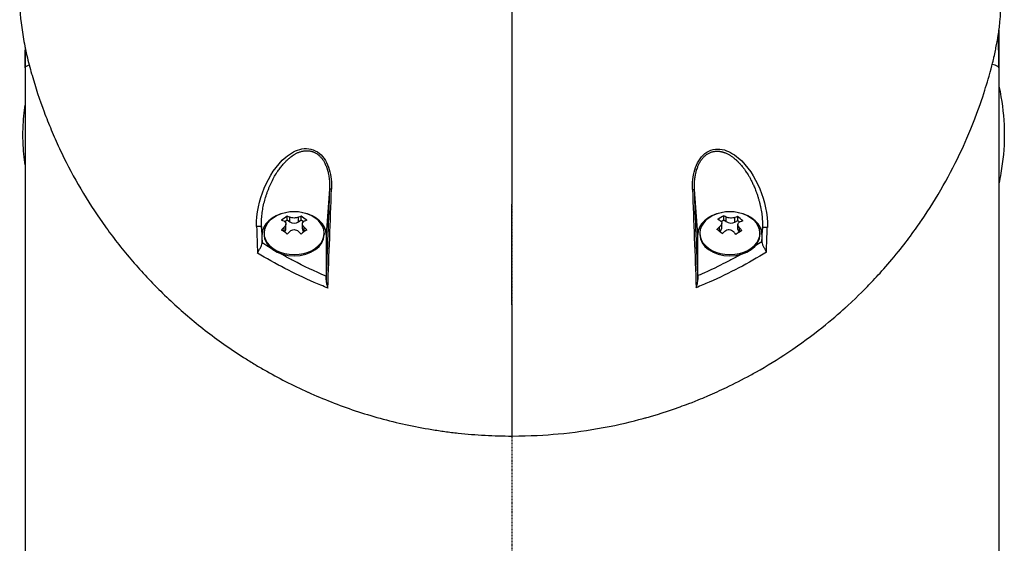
# Model space of a CAD drawing. Header units: millimetres. Extents: x 0 to 5219, y 0 to 2970.
# Tile 66 of 237: x 2716 to 2870, y 864 to 945. Entities that reach past the tile are written whole.
import ezdxf

# ---------------------------------------------------------------- set-up
doc = ezdxf.new("R2010")
doc.units = ezdxf.units.MM
doc.header["$LTSCALE"] = 0.2
doc.linetypes.add('CENTER2', pattern=[1.125, 0.75, -0.125, 0.125, -0.125])
doc.layers.add('02_Center Line', color=1, linetype='CENTER2')

# ---------------------------------------------------------------- blocks, each defined once
blk = doc.blocks.new('A$C04a8e599')
for p, q in [((76, 202.87), (76, 197)), ((-76, 200.2), (-76, 197)), ((-76, 197), (-76, 115.3)), ((76, 197), (76, 115.3)), ((-36, 181.62), (-36, 181.61)), ((-35.24, 182.46), (-35.24, 182.46)), ((36, 181.51), (36, 181.5)), ((-37.09, 180), (-37.08, 180)), ((-36.8, 180.49), (-36.79, 180.49)), ((-36.71, 180.63), (-36.71, 180.64)), ((-28.57, 180), (-28.57, 180)), ((-28.27, 180), (-28.27, 180)), ((28.28, 180), (28.28, 180)), ((28.58, 180), (28.59, 180)), ((36.71, 180.51), (36.71, 180.52)), ((36.72, 180.49), (36.72, 180.49)), ((37.01, 180), (37.02, 180)), ((-28.48, 178.06), (-29, 170.98)), ((29, 170.98), (28.48, 178)), ((-35.08, 173.25), (-35.08, 173.84)), ((-34.66, 172.96), (-34.66, 173.68)), ((-33.34, 172.96), (-33.34, 173.68)), ((-32.92, 173.25), (-32.92, 173.84)), ((33.07, 173.3), (33.07, 173.89)), ((33.45, 172.99), (33.45, 173.71)), ((34.78, 172.92), (34.78, 173.64)), ((35.22, 173.19), (35.22, 173.78)), ((-39, 170.98), (-39.09, 172.23)), ((-35.55, 171.42), (-35.55, 172.11)), ((-35.45, 172.99), (-35.08, 173.25)), ((-35.28, 171.86), (-35.28, 172.65)), ((-35.08, 173.25), (-34.66, 172.96)), ((-33.34, 172.96), (-32.92, 173.25)), ((-32.92, 173.25), (-32.55, 172.99)), ((-32.72, 171.86), (-32.72, 172.65)), ((-32.45, 171.42), (-32.45, 172.11)), ((32.4, 171.48), (32.4, 172.19)), ((32.63, 173.03), (33.07, 173.3)), ((32.73, 171.98), (32.73, 172.77)), ((33.07, 173.3), (33.45, 172.99)), ((34.78, 172.92), (35.22, 173.19)), ((35.22, 173.19), (35.53, 172.94)), ((35.27, 171.75), (35.27, 172.54)), ((-39, 169.68), (-39, 170.98)), ((-38.7, 171.18), (-38.7, 170.98)), ((-29.3, 171.18), (-29.3, 170.98)), ((-29, 170.98), (-29, 164.48)), ((29, 164.55), (29, 170.98)), ((29.3, 171.18), (29.3, 170.98)), ((32.39, 171.47), (32.4, 171.48)), ((35.5, 171.38), (35.5, 172.03)), ((38.7, 171.18), (38.7, 170.98)), ((39.08, 172.09), (39, 170.98)), ((39, 170.98), (39, 169.83)), ((-36, 165.99), (-36, 165.99)), ((-28.58, 167.03), (-28.58, 167.03)), ((28.58, 167.02), (28.58, 167.02)), ((36, 166.1), (36, 166.09)), ((-32, 164.02), (-32, 164.02)), ((-31.5, 163.79), (-31.5, 163.79)), ((-29.81, 163.06), (-29.81, 163.06)), ((29.78, 163.12), (29.78, 163.12)), ((31.4, 163.83), (31.4, 163.83)), ((32, 164.1), (32, 164.1)), ((0, 160.03), (0, 139.55))]:
    blk.add_line(p, q)
for centre, radius, start, end in [((0, 197), 76, 0, 3.6457), ((0, 197), 76, 177.7917, 180), ((-34, 168.44), 6.1, 64.3547, 115.6453), ((34, 168.44), 6.1, 64.3547, 115.6453)]:
    blk.add_arc(centre, radius, start, end)
for centre, major_axis, ratio, start_param, end_param in [((0, 197), (76, 0), 0.039474, 3.009799, 3.141593), ((0, 197), (76, 0), 0.039474, 0, 0.167479), ((37.04, 180.5), (0, -0.5), 0.669131, 6.201498, 6.218487), ((-65.6, -461.66), (40.63, 800.94), 0.010313, 5.606685, 5.638035), ((-27.98, 178.04), (-0.5, 0.018), 0.001055, 5.102146, 6.24617), ((27.98, 177.99), (0.5, 0.019), 0.000072, 5.106295, 6.24617), ((66.12, -468.38), (41.18, -809.41), 0.010376, 3.786947, 3.817733), ((-34, 171.18), (4.7, 0), 0.707107, 2.167258, 7.25752), ((-34, 170.98), (-5, 0), 0.707107, 4.977936, 6.283185), ((-35.52, 169.51), (-3.3, -4.66), 0.5, 3.986911, 4.206908), ((-33.56, 168.75), (-3.5, 4.95), 0.5, 5.589024, 5.69007), ((-34.44, 168.75), (-3.5, -4.95), 0.5, 3.734708, 3.835754), ((-32.48, 169.51), (-3.3, 4.66), 0.5, 5.21787, 5.437867), ((-34, 170.98), (5, 0), 0.707107, 0, 1.305249), ((-0.1, -1020.35), (-0.1, -1366.77), 0.000016, 2.613224, 2.634686), ((34, 171.18), (4.7, 0), 0.707107, 2.167258, 7.25752), ((34, 170.98), (-5, 0), 0.707107, 4.977936, 6.283185), ((32.59, 169.59), (-3.62, -4.42), 0.535163, 4.023484, 4.243481), ((34.47, 168.72), (-3.16, 5.18), 0.462169, 5.621405, 5.722452), ((33.59, 168.77), (-3.84, -4.69), 0.535163, 3.771281, 3.872328), ((35.63, 169.43), (-2.98, 4.87), 0.462169, 5.250251, 5.470249), ((34, 170.98), (5, 0), 0.707107, 0, 1.305249), ((-39.59, 172.21), (0.5, 0.018), 0.038586, 0.037043, 2.12174), ((-18.17, 149.07), (-23.04, 614.89), 0.033838, 1.531881, 1.538612), ((-15.61, 149.47), (-22.65, 611.28), 0.037007, 1.532183, 1.536415), ((-34.44, 168.12), (3.5, -4.95), 0.5, 2.447431, 2.548478), ((-34.44, 168.75), (-3.5, -4.95), 0.5, 4.358064, 4.459111), ((-34, 173.43), (-0.94, 0), 0.707107, 0.785398, 2.356194), ((-33.56, 168.12), (3.5, 4.95), 0.5, 0.593115, 0.694161), ((-33.56, 168.75), (-3.5, 4.95), 0.5, 4.965667, 5.066714), ((33.59, 168.77), (-3.84, -4.69), 0.535163, 4.394638, 4.495684), ((33.53, 168.15), (3.16, -5.18), 0.462169, 2.479813, 2.580859), ((34.16, 173.43), (-0.94, 0), 0.707107, 0.71234, 2.283136), ((34.41, 168.1), (3.84, 4.69), 0.535163, 0.629689, 0.730735), ((-34, 170.98), (4.7, 0), 0.707107, 3.141593, 6.283185), ((-35.52, 167.36), (3.3, -4.66), 0.5, 2.076277, 2.296275), ((-36.22, 171.86), (0.94, 0), 0.707107, 5.52303, 6.283185), ((-33.56, 168.12), (3.5, 4.95), 0.5, 1.216472, 1.317518), ((-34.44, 168.12), (3.5, -4.95), 0.5, 1.824075, 1.925121), ((-32.48, 167.36), (3.3, 4.66), 0.5, 0.845318, 1.065315), ((-31.78, 171.86), (-0.94, 0), 0.707107, 0, 0.760155), ((34, 170.98), (4.7, 0), 0.707107, 3.141593, 6.283185), ((32.37, 167.44), (2.98, -4.87), 0.462169, 2.108659, 2.328656), ((31.79, 171.98), (0.94, 0), 0.707107, 5.424728, 6.283185), ((34.41, 168.1), (3.84, 4.69), 0.535163, 1.253045, 1.354092), ((33.53, 168.15), (3.16, -5.18), 0.462169, 1.856456, 1.957502), ((35.41, 167.28), (3.62, 4.42), 0.535163, 0.881892, 1.101889), ((36.21, 171.75), (-0.94, 0), 0.707107, 0, 0.641923), ((34.47, 168.72), (-3.16, 5.18), 0.462169, 4.998049, 5.099095), ((15.36, 149.91), (-22.92, -618.36), 0.037007, 1.60432, 1.608052), ((39.58, 172.07), (-0.5, 0.018), 0.037229, 4.154598, 6.246144), ((17.86, 149.52), (-23.3, -622), 0.033968, 1.602132, 1.608346), ((-34, 161.79), (-6.7, 0), 0.707107, 5.080892, 5.081126), ((34, 161.79), (6.7, 0), 0.707107, 1.223939, 1.224274)]:
    blk.add_ellipse(centre, major_axis=major_axis, ratio=ratio, start_param=start_param, end_param=end_param)
for points in [[(0, 174.54), (0.02, 200.72), (0.04, 224.12), (0.06, 244.51)], [(75.86, 201.91), (75.95, 200.27), (76, 198.63), (76, 197)], [(-76, 197), (-76, 197.98), (-75.98, 198.97), (-75.95, 199.95)], [(-28.48, 178.06), (-28.65, 173.33), (-28.83, 168.61), (-29.01, 163.89)], [(29.01, 163.96), (28.83, 168.64), (28.65, 173.32), (28.48, 178)], [(-37.56, 168.81), (-38.21, 169.2), (-38.69, 169.49), (-39, 169.68)], [(39, 169.83), (38.66, 169.62), (38.31, 169.4), (37.96, 169.19)]]:
    blk.add_open_spline(points, degree=3)
for points, knots in [([(-74.55, 220.75), (-74.66, 220.38), (-74.78, 220), (-74.89, 219.63), (-74.92, 219.53), (-74.94, 219.44), (-74.97, 219.35), (-75.25, 218.4), (-75.5, 217.44), (-75.72, 216.49), (-75.95, 215.53), (-76.15, 214.57), (-76.31, 213.61), (-76.64, 211.69), (-76.82, 209.77), (-76.83, 207.85), (-76.83, 207.77), (-76.83, 207.69), (-76.83, 207.61), (-76.82, 205.67), (-76.63, 203.74), (-76.3, 201.81), (-76.14, 200.85), (-75.94, 199.88), (-75.72, 198.92), (-75.49, 197.95), (-75.24, 196.99), (-74.97, 196.03), (-74.95, 195.97), (-74.93, 195.91), (-74.91, 195.85), (-74.36, 193.93), (-73.74, 192.02), (-73.03, 190.13), (-72.67, 189.18), (-72.3, 188.24), (-71.9, 187.3), (-71.51, 186.36), (-71.1, 185.42), (-70.66, 184.49), (-70.64, 184.45), (-70.62, 184.4), (-70.6, 184.35), (-69.71, 182.48), (-68.74, 180.61), (-67.69, 178.78), (-66.63, 176.94), (-65.5, 175.14), (-64.27, 173.36), (-63.65, 172.47), (-63.02, 171.59), (-62.36, 170.71), (-61.7, 169.84), (-61.01, 168.97), (-60.3, 168.11), (-59.6, 167.25), (-58.87, 166.41), (-58.12, 165.57), (-57.36, 164.73), (-56.59, 163.91), (-55.79, 163.09), (-55.77, 163.07), (-55.76, 163.06), (-55.74, 163.04), (-54.94, 162.22), (-54.11, 161.42), (-53.26, 160.62), (-52.41, 159.83), (-51.54, 159.05), (-50.64, 158.28), (-49.74, 157.52), (-48.82, 156.77), (-47.87, 156.03), (-45.98, 154.56), (-43.99, 153.16), (-41.9, 151.82), (-41.37, 151.49), (-40.84, 151.16), (-40.31, 150.83), (-39.77, 150.51), (-39.23, 150.19), (-38.68, 149.88), (-36.5, 148.63), (-34.22, 147.46), (-31.85, 146.39), (-31.84, 146.39), (-31.84, 146.38), (-31.83, 146.38), (-30.64, 145.85), (-29.43, 145.34), (-28.2, 144.86), (-26.97, 144.38), (-25.73, 143.92), (-24.45, 143.5), (-23.18, 143.08), (-21.89, 142.68), (-20.58, 142.32), (-19.27, 141.96), (-17.94, 141.63), (-16.6, 141.34), (-15.26, 141.05), (-13.89, 140.79), (-12.52, 140.56), (-11.83, 140.45), (-11.15, 140.35), (-10.46, 140.26), (-9.77, 140.16), (-9.08, 140.08), (-8.38, 140), (-7, 139.85), (-5.61, 139.74), (-4.21, 139.66), (-2.81, 139.59), (-1.41, 139.55), (0, 139.55)], [0.116009, 0.116009, 0.116009, 0.116009, 0.1176445, 0.1176445, 0.1176445, 0.1180502, 0.1180502, 0.1180502, 0.1221943, 0.1221943, 0.1221943, 0.1263384, 0.1263384, 0.1263384, 0.1346266, 0.1346266, 0.1346266, 0.1349824, 0.1349824, 0.1349824, 0.143338, 0.143338, 0.143338, 0.1475158, 0.1475158, 0.1475158, 0.1516936, 0.1516936, 0.1516936, 0.1519551, 0.1519551, 0.1519551, 0.160293, 0.160293, 0.160293, 0.164462, 0.164462, 0.164462, 0.168631, 0.168631, 0.168631, 0.1688379, 0.1688379, 0.1688379, 0.1772635, 0.1772635, 0.1772635, 0.1856891, 0.1856891, 0.1856891, 0.1899019, 0.1899019, 0.1899019, 0.1941147, 0.1941147, 0.1941147, 0.1983275, 0.1983275, 0.1983275, 0.2025403, 0.2025403, 0.2025403, 0.2026348, 0.2026348, 0.2026348, 0.206856, 0.206856, 0.206856, 0.2110771, 0.2110771, 0.2110771, 0.2152983, 0.2152983, 0.2152983, 0.2237405, 0.2237405, 0.2237405, 0.2258511, 0.2258511, 0.2258511, 0.2279617, 0.2279617, 0.2279617, 0.2364039, 0.2364039, 0.2364039, 0.2364237, 0.2364237, 0.2364237, 0.240644, 0.240644, 0.240644, 0.2448644, 0.2448644, 0.2448644, 0.2490847, 0.2490847, 0.2490847, 0.253305, 0.253305, 0.253305, 0.2575358, 0.2575358, 0.2575358, 0.2596491, 0.2596491, 0.2596491, 0.2617623, 0.2617623, 0.2617623, 0.2659889, 0.2659889, 0.2659889, 0.2702154, 0.2702154, 0.2702154, 0.2702154]), ([(0, 139.55), (2.85, 139.55), (5.25, 139.7), (7.18, 139.88), (9.55, 140.1), (11.91, 140.43), (14.23, 140.86), (16.73, 141.32), (18.8, 141.83), (20.46, 142.28), (20.66, 142.34), (20.86, 142.39), (21.05, 142.44), (21.5, 142.57), (23.3, 143.04), (26.27, 144.12), (26.68, 144.27), (27.12, 144.43), (27.58, 144.6), (29.05, 145.16), (30.04, 145.59), (30.58, 145.82), (31.56, 146.24), (32.53, 146.68), (33.48, 147.14), (34.75, 147.75), (35.99, 148.38), (37.21, 149.05), (37.5, 149.21), (37.78, 149.36), (38.07, 149.53), (39.79, 150.49), (41.44, 151.51), (43.04, 152.57), (47.21, 155.35), (50.06, 157.79), (52.02, 159.56), (52.14, 159.67), (52.26, 159.78), (52.37, 159.88), (54.22, 161.58), (55.21, 162.61), (55.49, 162.9), (56.56, 164), (58.12, 165.66), (59.98, 167.93), (60.86, 169), (61.58, 169.94), (62.18, 170.75), (62.96, 171.8), (63.53, 172.62), (63.91, 173.18), (66.36, 176.75), (68.44, 180.44), (70.19, 184.21), (70.86, 185.67), (71.69, 187.57), (72.56, 189.91), (73.28, 191.85), (73.74, 193.32), (74.04, 194.31), (74.27, 195.05), (74.4, 195.51), (74.45, 195.7), (74.93, 197.38), (75.15, 198.36), (75.21, 198.63), (75.3, 198.99), (75.38, 199.35), (75.45, 199.71), (75.48, 199.84), (75.51, 199.97), (75.53, 200.1), (75.69, 200.87), (75.77, 201.36), (75.81, 201.57), (75.85, 201.79), (75.89, 202.03), (75.92, 202.29), (76.02, 202.92), (76.11, 203.67), (76.19, 204.54), (76.31, 205.89), (76.32, 206.88), (76.32, 207.51), (76.32, 208.16), (76.3, 209.14), (76.19, 210.47), (76.11, 211.39), (76.01, 212.13), (75.92, 212.7), (75.88, 212.98), (75.84, 213.23), (75.81, 213.42), (75.7, 214.04), (75.58, 214.66), (75.45, 215.28), (75.38, 215.65), (75.3, 216.01), (75.21, 216.37), (75.04, 217.12), (74.91, 217.61), (74.85, 217.83), (74.72, 218.31), (74.59, 218.8), (74.45, 219.29), (74.38, 219.56), (74.3, 219.82), (74.22, 220.09)], [-1, -1, -1, -1, -0.9732143, -0.9732143, -0.9732143, -0.9464286, -0.9464286, -0.9464286, -0.9225692, -0.9225692, -0.9225692, -0.9196429, -0.9196429, -0.9196429, -0.8961237, -0.8961237, -0.8961237, -0.8928571, -0.8928571, -0.8928571, -0.88, -0.88, -0.88, -0.8671429, -0.8671429, -0.8671429, -0.85, -0.85, -0.85, -0.8459299, -0.8459299, -0.8459299, -0.8214286, -0.8214286, -0.8214286, -0.7867787, -0.7867787, -0.7867787, -0.7846306, -0.7846306, -0.7846306, -0.75, -0.75, -0.75, -0.71875, -0.71875, -0.71875, -0.7052239, -0.7052239, -0.7052239, -0.6875, -0.6875, -0.6875, -0.625, -0.625, -0.625, -0.59375, -0.59375, -0.59375, -0.5758637, -0.5758637, -0.5758637, -0.5625, -0.5625, -0.5625, -0.546875, -0.546875, -0.546875, -0.5411757, -0.5411757, -0.5411757, -0.5390625, -0.5390625, -0.5390625, -0.53125, -0.53125, -0.53125, -0.5266987, -0.5266987, -0.5266987, -0.515625, -0.515625, -0.515625, -0.5, -0.5, -0.5, -0.484375, -0.484375, -0.484375, -0.4739987, -0.4739987, -0.4739987, -0.46875, -0.46875, -0.46875, -0.4588678, -0.4588678, -0.4588678, -0.453125, -0.453125, -0.453125, -0.4453125, -0.4453125, -0.4453125, -0.4375, -0.4375, -0.4375, -0.433244, -0.433244, -0.433244, -0.433244]), ([(76, 194.13), (76.11, 193.58), (76.22, 193.03), (76.31, 192.47), (76.64, 190.52), (76.82, 188.58), (76.83, 186.64), (76.83, 186.55), (76.83, 186.47), (76.83, 186.39), (76.82, 184.43), (76.63, 182.48), (76.3, 180.53), (76.21, 179.98), (76.11, 179.44), (76, 178.9)], [0.1239819, 0.1239819, 0.1239819, 0.1239819, 0.1263384, 0.1263384, 0.1263384, 0.13462656, 0.13462656, 0.13462656, 0.13498239, 0.13498239, 0.13498239, 0.14333798, 0.14333798, 0.14333798, 0.14566912, 0.14566912, 0.14566912, 0.14566912]), ([(-76, 181.84), (-76.07, 182.34), (-76.13, 182.91), (-76.19, 183.54), (-76.31, 184.88), (-76.32, 185.87), (-76.32, 186.5), (-76.32, 187.14), (-76.3, 188.13), (-76.19, 189.47), (-76.13, 190.13), (-76.06, 190.7), (-76, 191.18)], [-0.52372536, -0.52372536, -0.52372536, -0.52372536, -0.515625, -0.515625, -0.515625, -0.5, -0.5, -0.5, -0.484375, -0.484375, -0.484375, -0.47696103, -0.47696103, -0.47696103, -0.47696103]), ([(-39.85, 172.21), (-39.93, 174.29), (-39.44, 176.35), (-38.67, 178.21), (-37.89, 180.07), (-36.8, 181.8), (-35.3, 183.05), (-34.55, 183.67), (-33.7, 184.16), (-32.78, 184.33), (-31.85, 184.5), (-30.85, 184.29), (-30.08, 183.66), (-29.31, 183.04), (-28.81, 182.11), (-28.52, 181.12), (-28.22, 180.12), (-28.13, 179.09), (-28.17, 178.05)], [-1, -1, -1, -1, -0.75, -0.75, -0.75, -0.5, -0.5, -0.5, -0.375, -0.375, -0.375, -0.25, -0.25, -0.25, -0.125, -0.125, -0.125, 0, 0, 0, 0]), ([(28.17, 177.99), (28.13, 179.03), (28.23, 180.07), (28.52, 181.07), (28.82, 182.06), (29.33, 183), (30.1, 183.61), (30.87, 184.23), (31.88, 184.43), (32.8, 184.25), (33.72, 184.07), (34.57, 183.57), (35.31, 182.95), (36.79, 181.7), (37.89, 179.96), (38.66, 178.09), (39.44, 176.22), (39.92, 174.15), (39.85, 172.08)], [-1, -1, -1, -1, -0.875, -0.875, -0.875, -0.75, -0.75, -0.75, -0.625, -0.625, -0.625, -0.5, -0.5, -0.5, -0.25, -0.25, -0.25, 0, 0, 0, 0]), ([(-39.09, 172.23), (-39.1, 172.55), (-39.1, 173.2), (-39.02, 174.18), (-38.87, 175.14), (-38.66, 176.09), (-38.43, 176.86), (-38.23, 177.47), (-38.06, 177.92), (-37.89, 178.36), (-37.63, 178.94), (-37.29, 179.65), (-36.9, 180.34), (-36.52, 180.93), (-36.16, 181.43), (-35.8, 181.86), (-35.52, 182.17), (-35.33, 182.37), (-35.17, 182.52), (-35.06, 182.63), (-34.95, 182.73), (-34.82, 182.84), (-34.62, 183.01), (-34.44, 183.15), (-34.21, 183.31), (-33.97, 183.47), (-33.68, 183.63), (-33.41, 183.76), (-33.21, 183.84), (-33, 183.91), (-32.84, 183.95), (-32.72, 183.98), (-32.64, 184), (-32.52, 184.02), (-32.37, 184.04), (-32.22, 184.06), (-32.11, 184.06), (-32.05, 184.06), (-31.99, 184.06), (-31.95, 184.06), (-31.88, 184.06), (-31.76, 184.05), (-31.55, 184.02), (-31.34, 183.98), (-31.17, 183.93), (-31.05, 183.89), (-30.89, 183.83), (-30.73, 183.75), (-30.59, 183.67), (-30.48, 183.61), (-30.4, 183.55), (-30.33, 183.5), (-30.28, 183.46), (-30.23, 183.42), (-30.18, 183.38), (-30.12, 183.33), (-30.03, 183.24), (-29.91, 183.12), (-29.76, 182.96), (-29.64, 182.81), (-29.5, 182.6), (-29.3, 182.3), (-29.11, 181.91), (-28.96, 181.53), (-28.87, 181.27), (-28.8, 181.05), (-28.74, 180.83), (-28.67, 180.53), (-28.6, 180.16), (-28.54, 179.77), (-28.5, 179.37), (-28.46, 178.8), (-28.46, 178.36), (-28.48, 178.06)], [0, 0, 0, 0, 0.09755, 0.195364, 0.293553, 0.392049, 0.490631, 0.539857, 0.588967, 0.638036, 0.687243, 0.785873, 0.884538, 0.933822, 1.008822, 1.081176, 1.113601, 1.143537, 1.170992, 1.183791, 1.195972, 1.218472, 1.238473, 1.283423, 1.293407, 1.329481, 1.378961, 1.40356, 1.428073, 1.452518, 1.476923, 1.483207, 1.495736, 1.501978, 1.526778, 1.545207, 1.551317, 1.563485, 1.567497, 1.570553, 1.578207, 1.587912, 1.613451, 1.647115, 1.658519, 1.671664, 1.690388, 1.714701, 1.728974, 1.744675, 1.75307, 1.761833, 1.77097, 1.775681, 1.780486, 1.790347, 1.800537, 1.821922, 1.844682, 1.86886, 1.881499, 1.921664, 1.980666, 2.012563, 2.046031, 2.063338, 2.081006, 2.117316, 2.154984, 2.194087, 2.234709, 2.276933, 2.36647, 2.36647, 2.36647, 2.36647]), ([(28.48, 178), (28.47, 178.27), (28.47, 178.76), (28.51, 179.46), (28.58, 179.99), (28.65, 180.37), (28.7, 180.61), (28.76, 180.84), (28.83, 181.1), (28.92, 181.36), (29.02, 181.63), (29.16, 181.95), (29.31, 182.24), (29.48, 182.52), (29.62, 182.71), (29.77, 182.9), (29.9, 183.05), (30.01, 183.16), (30.1, 183.24), (30.18, 183.32), (30.28, 183.39), (30.37, 183.46), (30.49, 183.55), (30.66, 183.65), (30.86, 183.75), (31.07, 183.83), (31.28, 183.89), (31.5, 183.94), (31.68, 183.97), (31.81, 183.98), (31.94, 183.99), (32.13, 183.99), (32.32, 183.97), (32.49, 183.95), (32.59, 183.93), (32.66, 183.92), (32.73, 183.9), (32.82, 183.88), (32.93, 183.85), (33.03, 183.82), (33.13, 183.78), (33.27, 183.73), (33.43, 183.66), (33.7, 183.53), (34.02, 183.35), (34.33, 183.14), (34.57, 182.96), (34.75, 182.81), (34.89, 182.69), (35.01, 182.59), (35.09, 182.51), (35.17, 182.43), (35.24, 182.36), (35.32, 182.28), (35.42, 182.18), (35.55, 182.04), (35.73, 181.84), (35.95, 181.58), (36.2, 181.26), (36.52, 180.82), (36.82, 180.35), (37.11, 179.85), (37.36, 179.38), (37.57, 178.95), (37.74, 178.56), (37.88, 178.25), (38.01, 177.91), (38.12, 177.62), (38.24, 177.28), (38.37, 176.91), (38.51, 176.43), (38.64, 175.96), (38.75, 175.49), (38.89, 174.85), (39.01, 174.05), (39.09, 173.07), (39.09, 172.42), (39.08, 172.09)], [0, 0, 0, 0, 0.078902, 0.149029, 0.210471, 0.237991, 0.263396, 0.286702, 0.307916, 0.343993, 0.371542, 0.396346, 0.44682, 0.471865, 0.496786, 0.521607, 0.546367, 0.558742, 0.571124, 0.583523, 0.595936, 0.608312, 0.620651, 0.64525, 0.669793, 0.694325, 0.718875, 0.743461, 0.768092, 0.779315, 0.788884, 0.812015, 0.840494, 0.855174, 0.867977, 0.874297, 0.88056, 0.892913, 0.905038, 0.91694, 0.928945, 0.941177, 0.965691, 0.990288, 1.039745, 1.089387, 1.1142, 1.139036, 1.163869, 1.176276, 1.188676, 1.201071, 1.213052, 1.221264, 1.236272, 1.258078, 1.28669, 1.322124, 1.367266, 1.417281, 1.49445, 1.543272, 1.598922, 1.661366, 1.695114, 1.730521, 1.767563, 1.806271, 1.826283, 1.878768, 1.928368, 1.977948, 2.027472, 2.076913, 2.17546, 2.273572, 2.371399, 2.371399, 2.371399, 2.371399]), ([(-33.34, 173.68), (-33.42, 173.64), (-33.52, 173.61), (-33.75, 173.57), (-33.88, 173.56), (-34.12, 173.56), (-34.25, 173.57), (-34.48, 173.61), (-34.58, 173.64), (-34.66, 173.68)], [-0.4380406, -0.4380406, -0.4380406, -0.4380406, -0.4021151, -0.4021151, -0.3661895, -0.3661895, -0.330264, -0.330264, -0.2943384, -0.2943384, -0.2943384, -0.2943384]), ([(34.78, 173.64), (34.69, 173.61), (34.58, 173.58), (34.34, 173.55), (34.21, 173.55), (33.97, 173.56), (33.85, 173.58), (33.62, 173.63), (33.53, 173.67), (33.45, 173.71)], [-0.4380406, -0.4380406, -0.4380406, -0.4380406, -0.4021151, -0.4021151, -0.3661895, -0.3661895, -0.330264, -0.330264, -0.2943384, -0.2943384, -0.2943384, -0.2943384]), ([(-35.55, 173.05), (-35.47, 173.01), (-35.4, 172.96), (-35.3, 172.82), (-35.28, 172.74), (-35.28, 172.57), (-35.3, 172.47), (-35.4, 172.28), (-35.47, 172.19), (-35.55, 172.11)], [-0.5881822, -0.5881822, -0.5881822, -0.5881822, -0.5522567, -0.5522567, -0.5163311, -0.5163311, -0.4804056, -0.4804056, -0.44448, -0.44448, -0.44448, -0.44448]), ([(-32.45, 172.11), (-32.53, 172.19), (-32.6, 172.28), (-32.7, 172.47), (-32.72, 172.57), (-32.72, 172.74), (-32.7, 172.82), (-32.6, 172.96), (-32.53, 173.01), (-32.45, 173.05)], [-0.2938438, -0.2938438, -0.2938438, -0.2938438, -0.2579182, -0.2579182, -0.2219927, -0.2219927, -0.1860671, -0.1860671, -0.1501416, -0.1501416, -0.1501416, -0.1501416]), ([(32.5, 173.13), (32.58, 173.09), (32.64, 173.03), (32.72, 172.89), (32.74, 172.8), (32.72, 172.63), (32.69, 172.54), (32.57, 172.36), (32.49, 172.27), (32.4, 172.19)], [-0.5881822, -0.5881822, -0.5881822, -0.5881822, -0.5522567, -0.5522567, -0.5163311, -0.5163311, -0.4804056, -0.4804056, -0.44448, -0.44448, -0.44448, -0.44448]), ([(35.5, 172.03), (35.42, 172.12), (35.36, 172.21), (35.28, 172.41), (35.26, 172.5), (35.28, 172.67), (35.31, 172.75), (35.43, 172.89), (35.51, 172.94), (35.6, 172.97)], [-0.2938438, -0.2938438, -0.2938438, -0.2938438, -0.2579182, -0.2579182, -0.2219927, -0.2219927, -0.1860671, -0.1860671, -0.1501416, -0.1501416, -0.1501416, -0.1501416]), ([(-34.66, 171.48), (-34.58, 171.56), (-34.48, 171.63), (-34.25, 171.73), (-34.12, 171.75), (-33.88, 171.75), (-33.75, 171.73), (-33.52, 171.63), (-33.42, 171.56), (-33.34, 171.48)], [-0.1437022, -0.1437022, -0.1437022, -0.1437022, -0.1077767, -0.1077767, -0.0718511, -0.0718511, -0.0359256, -0.0359256, 0, 0, 0, 0]), ([(33.22, 171.52), (33.31, 171.6), (33.42, 171.66), (33.66, 171.74), (33.79, 171.76), (34.03, 171.75), (34.15, 171.72), (34.38, 171.61), (34.47, 171.54), (34.55, 171.45)], [-0.1437022, -0.1437022, -0.1437022, -0.1437022, -0.1077767, -0.1077767, -0.0718511, -0.0718511, -0.0359256, -0.0359256, 0, 0, 0, 0]), ([(-39.7, 168.08), (-39.65, 168.19), (-39.59, 168.33), (-39.5, 168.49), (-39.47, 168.54), (-39.43, 168.61), (-39.38, 168.7), (-39.33, 168.79), (-39.29, 168.86), (-39.27, 168.9), (-39.19, 169.05), (-39.12, 169.18), (-39.08, 169.28), (-39.02, 169.43), (-39, 169.55), (-39, 169.64)], [0, 0, 0, 0, 0.25, 0.25, 0.25, 0.375, 0.375, 0.375, 0.5, 0.5, 0.5, 0.75, 0.75, 0.75, 0.9999999, 0.9999999, 0.9999999, 0.9999999]), ([(-39, 169.68), (-39, 169.68), (-39, 169.67), (-39, 169.65), (-39, 169.65), (-39, 169.64)], [-0.006006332, -0.006006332, -0.006006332, -0.006006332, -0.003002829, -0.003002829, -0.000000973, -0.000000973, -0.000000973, -0.000000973]), ([(39, 169.79), (39, 169.79), (39, 169.8), (39, 169.82), (39, 169.83), (39, 169.83)], [-0.006677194, -0.006677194, -0.006677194, -0.006677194, -0.003339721, -0.003339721, -0.000000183, -0.000000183, -0.000000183, -0.000000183]), ([(39, 169.79), (39, 169.69), (39.02, 169.57), (39.08, 169.43), (39.12, 169.33), (39.19, 169.2), (39.27, 169.04), (39.3, 169), (39.33, 168.93), (39.39, 168.84), (39.44, 168.75), (39.47, 168.68), (39.5, 168.63), (39.59, 168.47), (39.66, 168.33), (39.71, 168.22)], [0.0000001, 0.0000001, 0.0000001, 0.0000001, 0.25, 0.25, 0.25, 0.5, 0.5, 0.5, 0.625, 0.625, 0.625, 0.75, 0.75, 0.75, 1, 1, 1, 1]), ([(-28.74, 162.63), (-29.46, 162.91), (-30.17, 163.21), (-30.87, 163.52), (-34.03, 164.9), (-36.97, 166.43), (-39.7, 168.08)], [0, 0, 0, 0, 0.1807269, 0.1807269, 0.1807269, 1, 1, 1, 1]), ([(-29, 164.48), (-30.77, 165.23), (-32.49, 166.05), (-34.16, 166.92), (-34.43, 167.06), (-35.16, 167.44), (-36.3, 168.08)], [0, 0, 0, 0, 0.5, 0.5, 0.5, 0.7293054, 0.7293054, 0.7293054, 0.7293054]), ([(39.71, 168.22), (36.93, 166.52), (33.96, 164.95), (30.78, 163.55), (30.11, 163.26), (29.43, 162.97), (28.75, 162.69)], [0, 0, 0, 0, 0.8258779, 0.8258779, 0.8258779, 1, 1, 1, 1]), ([(35.75, 167.9), (35.23, 167.6), (34.7, 167.32), (34.17, 167.03), (33.8, 166.84), (32.97, 166.4), (31.63, 165.75), (29.92, 164.93), (29.02, 164.56), (29, 164.55)], [0.3407239, 0.3407239, 0.3407239, 0.3407239, 0.5, 0.5, 0.5, 0.75, 0.75, 0.75, 1, 1, 1, 1]), ([(-29.01, 163.89), (-29, 163.98), (-29, 164.06), (-29, 164.26), (-29, 164.37), (-29, 164.48)], [-0.07344976, -0.07344976, -0.07344976, -0.07344976, -0.04389749, -0.04389749, -0.000001, -0.000001, -0.000001, -0.000001]), ([(29, 164.55), (29, 164.44), (29, 164.33), (29, 164.13), (29, 164.04), (29.01, 163.96)], [-0.07474491, -0.07474491, -0.07474491, -0.07474491, -0.03005071, -0.03005071, -0.00000846, -0.00000846, -0.00000846, -0.00000846]), ([(-29.01, 163.89), (-29.01, 163.74), (-28.99, 163.53), (-28.93, 163.27), (-28.91, 163.19), (-28.88, 163.08), (-28.85, 162.95), (-28.79, 162.76), (-28.75, 162.65), (-28.74, 162.63)], [-0.9999987, -0.9999987, -0.9999987, -0.9999987, -0.5, -0.5, -0.5, -0.25, -0.25, -0.25, -0.000001, -0.000001, -0.000001, -0.000001]), ([(28.75, 162.69), (28.76, 162.72), (28.79, 162.83), (28.85, 163.01), (28.88, 163.14), (28.91, 163.25), (28.93, 163.33), (28.99, 163.59), (29.01, 163.8), (29.01, 163.96)], [-0.9999988, -0.9999988, -0.9999988, -0.9999988, -0.75, -0.75, -0.75, -0.5, -0.5, -0.5, -0.0000013, -0.0000013, -0.0000013, -0.0000013])]:
    blk.add_open_spline(points, degree=3, knots=knots)
at = {"layer": '02_Center Line'}
blk.add_line((0, 1565), (0, -20), dxfattribs=at)

msp = doc.modelspace()

# ---------------------------------------------------------------- block references
msp.add_blockref('A$C04a8e599', (2793.105, 740.896))

doc.saveas('drawing.dxf')
